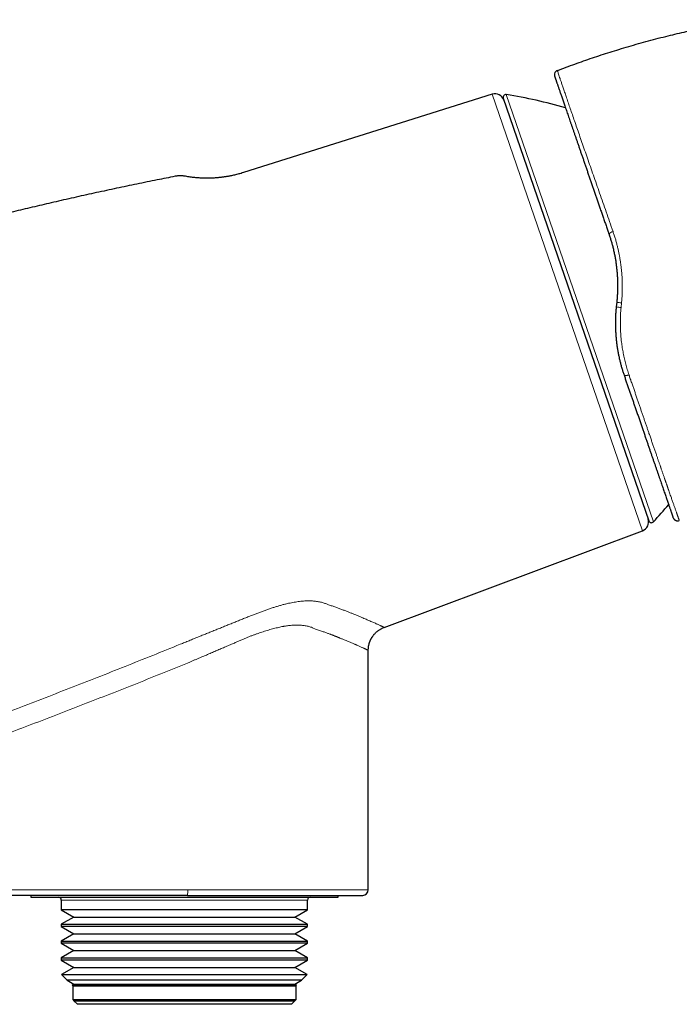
# Model space of a CAD drawing. Header units: millimetres. Extents: x 8 to 864, y 12 to 475.
# Tile 53 of 54: x 675 to 746, y 369 to 475. Entities that reach past the tile are written whole.
import ezdxf

# ---------------------------------------------------------------- set-up
doc = ezdxf.new("R2010")
doc.units = ezdxf.units.MM

msp = doc.modelspace()

# ---------------------------------------------------------------- linework, layer by layer
at = {"color": 7, "linetype": 'Continuous', "lineweight": 30}
for p, q in [((732.79, 469.28), (732.78, 469.29)), ((725.78, 466.75), (699.06, 458.33)), ((726.96, 466.32), (742.59, 420.92)), ((739.16, 444.41), (739.11, 443.9)), ((745.23, 421.24), (745.22, 421.26)), ((745.22, 421.24), (745.23, 421.24)), ((714.18, 409.47), (741.93, 419.85)), ((714.18, 409.47), (714.18, 409.47)), ((712.47, 381.28), (712.47, 407.01)), ((712.47, 407.01), (712.47, 407.01)), ((693.05, 380.68), (672.12, 380.68)), ((676.22, 380.68), (676.22, 380.48)), ((676.22, 380.48), (682.27, 380.48)), ((679.49, 380.18), (679.49, 379.13)), ((682.27, 380.48), (709.22, 380.48)), ((705.94, 379.13), (705.94, 380.18)), ((709.22, 380.48), (709.22, 380.68)), ((679.49, 379.13), (680.85, 378.35)), ((684.34, 379.13), (679.49, 379.13)), ((705.94, 379.13), (684.34, 379.13)), ((704.58, 378.35), (705.94, 379.13)), ((680.85, 378.35), (679.49, 377.57)), ((680.85, 378.35), (685.2, 378.35)), ((685.2, 378.35), (704.58, 378.35)), ((705.94, 377.57), (704.58, 378.35)), ((679.49, 377.57), (679.49, 377.33)), ((679.49, 377.57), (705.94, 377.57)), ((679.49, 377.33), (680.85, 376.55)), ((684.34, 377.33), (679.49, 377.33)), ((705.94, 377.33), (684.34, 377.33)), ((704.58, 376.55), (705.94, 377.33)), ((705.94, 377.33), (705.94, 377.57)), ((680.85, 376.55), (679.49, 375.77)), ((679.49, 375.77), (679.49, 375.53)), ((679.49, 375.77), (705.94, 375.77)), ((679.49, 375.53), (680.85, 374.75)), ((684.34, 375.53), (679.49, 375.53)), ((680.85, 376.55), (685.2, 376.55)), ((705.94, 375.53), (684.34, 375.53)), ((685.2, 376.55), (704.58, 376.55)), ((705.94, 375.77), (704.58, 376.55)), ((704.58, 374.75), (705.94, 375.53)), ((705.94, 375.53), (705.94, 375.77)), ((680.85, 374.75), (679.49, 373.97)), ((680.85, 374.75), (685.2, 374.75)), ((685.2, 374.75), (704.58, 374.75)), ((705.94, 373.97), (704.58, 374.75)), ((679.49, 373.97), (679.49, 373.73)), ((679.49, 373.97), (705.94, 373.97)), ((679.49, 373.73), (680.85, 372.95)), ((684.34, 373.73), (679.49, 373.73)), ((705.94, 373.73), (684.34, 373.73)), ((704.58, 372.95), (705.94, 373.73)), ((705.94, 373.73), (705.94, 373.97)), ((680.85, 372.95), (679.52, 372.18)), ((680.85, 372.95), (685.2, 372.95)), ((685.2, 372.95), (704.58, 372.95)), ((705.92, 372.18), (704.58, 372.95)), ((679.52, 372.18), (680.14, 371.56)), ((679.52, 372.18), (705.92, 372.18)), ((680.14, 371.56), (680.85, 371.15)), ((684.75, 371.56), (680.14, 371.56)), ((705.29, 371.56), (684.75, 371.56)), ((704.58, 371.15), (705.29, 371.56)), ((705.29, 371.56), (705.92, 372.18)), ((680.85, 371.15), (680.66, 371.04)), ((680.66, 371.04), (680.72, 370.98)), ((680.66, 371.04), (704.77, 371.04)), ((680.72, 370.98), (680.72, 369.48)), ((680.72, 370.98), (685.12, 370.98)), ((680.85, 371.15), (685.2, 371.15)), ((685.12, 370.98), (704.72, 370.98)), ((685.2, 371.15), (704.58, 371.15)), ((704.77, 371.04), (704.58, 371.15)), ((704.72, 370.98), (704.77, 371.04)), ((704.72, 369.48), (704.72, 370.98)), ((680.72, 369.48), (680.85, 369.35)), ((680.72, 369.48), (704.72, 369.48)), ((680.85, 369.35), (680.85, 369.35)), ((680.85, 369.35), (680.85, 369.35)), ((680.85, 369.35), (681.22, 368.98)), ((685.2, 369.35), (680.85, 369.35)), ((680.85, 369.35), (685.2, 369.35)), ((680.85, 369.35), (704.58, 369.35)), ((704.58, 369.35), (685.2, 369.35)), ((685.2, 369.35), (704.58, 369.35)), ((704.22, 368.98), (704.58, 369.35)), ((704.58, 369.35), (704.72, 369.48)), ((704.58, 369.35), (704.58, 369.35)), ((704.58, 369.35), (704.58, 369.35)), ((704.22, 368.98), (681.22, 368.98))]:
    msp.add_line(p, q, dxfattribs=at)
at = {"color": 8, "linetype": 'Continuous', "lineweight": 0}
for p, q in [((732.79, 469.28), (732.78, 469.29)), ((741.93, 419.85), (725.78, 466.75)), ((727.29, 466.71), (735.19, 443.76)), ((739.62, 443.83), (739.67, 444.34)), ((735.19, 443.76), (743.1, 420.82)), ((706.8, 409.29), (706.46, 409.44)), ((672.13, 381.28), (693.06, 381.28)), ((693.06, 381.28), (712.47, 381.28)), ((705.94, 380.18), (679.49, 380.18))]:
    msp.add_line(p, q, dxfattribs=at)
at = {"color": 8, "linetype": 'Continuous', "lineweight": 0, "flags": 128}
msp.add_lwpolyline([(739.94, 436.59), (739.94, 436.58), (739.95, 436.57), (739.97, 436.56), (739.98, 436.55), (740, 436.54), (740.02, 436.53), (740.05, 436.53), (740.08, 436.52), (740.1, 436.52), (740.14, 436.52), (740.17, 436.53), (740.2, 436.53), (740.24, 436.53), (740.28, 436.54), (740.32, 436.55), (740.36, 436.56), (740.4, 436.57), (740.44, 436.58), (740.48, 436.59)], dxfattribs=at)
at = {"color": 7, "linetype": 'Continuous', "lineweight": 30}
for centre, radius, start, end in [((732.96, 468.83), 0.5, 135.2492, 199), ((732.96, 468.83), 0.5, 110.9771, 126.853), ((726.08, 465.8), 1, 19, 107.5), ((727.25, 466.41), 0.3, 81.0988, 199), ((719.56, 417.31), 50, 73.6218, 81.0988), ((706.59, 454.98), 50, 316.9012, 319.7289), ((741.58, 420.79), 1, 290.5, 19), ((742.88, 421.02), 0.3, 199, 316.9012), ((745.69, 421.42), 0.5, 274.4092, 292.1337), ((711.87, 381.28), 0.6, 270, 0), ((679.19, 380.18), 0.3, 0, 90), ((706.24, 380.18), 0.3, 90, 180)]:
    msp.add_arc(centre, radius, start, end, dxfattribs=at)
at = {"color": 8, "linetype": 'Continuous', "lineweight": 0}
for centre, radius, start, end in [((738.85, 451.4), 0.614, 98.701, 148.3475), ((740.31, 451.7), 7.39, 261.0079, 265.0291), ((739.9, 447.71), 3.89, 258.2661, 265.9829), ((684.31, 381.13), 8.76, 357.0362, 0.9641)]:
    msp.add_arc(centre, radius, start, end, dxfattribs=at)
at = {"color": 7, "linetype": 'Continuous', "lineweight": 30}
for points, knots in [([(732.78, 469.29), (733.1, 469.41), (733.72, 469.65), (734.66, 469.99), (735.6, 470.33), (736.54, 470.65), (737.49, 470.97), (738.44, 471.27), (739.42, 471.58), (740.44, 471.88), (741.5, 472.19), (742.56, 472.48), (743.62, 472.76), (744.65, 473.02), (745.65, 473.26), (746.63, 473.48), (747.6, 473.7), (748.58, 473.9), (749.56, 474.1), (750.54, 474.28), (751.56, 474.46), (752.5, 474.62), (753.11, 474.72), (753.37, 474.76)], [0, 0, 0, 0, 0.046789, 0.093578, 0.140367, 0.187156, 0.233945, 0.280734, 0.327523, 0.378991, 0.430459, 0.481927, 0.533395, 0.584863, 0.631651, 0.67844, 0.725229, 0.772018, 0.818807, 0.865596, 0.912385, 0.963853, 1, 1, 1, 1]), ([(732.47, 468.8), (732.47, 468.8), (732.47, 468.79), (732.47, 468.79), (732.47, 468.78), (732.47, 468.77), (732.47, 468.76), (732.47, 468.75), (732.47, 468.74), (732.47, 468.73), (732.47, 468.72), (732.48, 468.71), (732.48, 468.7), (732.48, 468.69), (732.48, 468.69), (732.48, 468.69)], [0, 0, 0, 0, 0.008585, 0.0181, 0.040151, 0.067804, 0.102036, 0.158752, 0.228694, 0.312188, 0.430523, 0.568826, 0.727209, 0.905741, 1, 1, 1, 1]), ([(732.49, 468.66), (732.49, 468.66), (732.49, 468.66), (732.5, 468.65), (732.5, 468.62), (732.52, 468.59), (732.53, 468.55), (732.55, 468.5), (732.57, 468.44), (732.59, 468.37), (732.62, 468.3), (732.65, 468.21), (732.68, 468.11), (732.72, 468.01), (732.76, 467.89), (732.8, 467.77), (732.84, 467.64), (732.89, 467.5), (732.94, 467.35), (733, 467.19), (733.06, 467.02), (733.12, 466.84), (733.18, 466.66), (733.25, 466.46), (733.32, 466.26), (733.39, 466.05), (733.46, 465.84), (733.54, 465.61), (733.63, 465.37), (733.71, 465.12), (733.8, 464.86), (733.89, 464.6), (733.99, 464.32), (734.08, 464.04), (734.18, 463.75), (734.28, 463.45), (734.39, 463.15), (734.5, 462.84), (734.61, 462.52), (734.72, 462.19), (734.83, 461.86), (734.95, 461.53), (735.07, 461.18), (735.19, 460.83), (735.31, 460.47), (735.44, 460.1), (735.57, 459.73), (735.7, 459.35), (735.83, 458.96), (735.97, 458.57), (736.1, 458.17), (736.24, 457.77), (736.38, 457.37), (736.52, 456.95), (736.66, 456.54), (736.81, 456.13), (736.95, 455.71), (737.1, 455.29), (737.24, 454.86), (737.39, 454.42), (737.55, 453.98), (737.7, 453.53), (737.86, 453.08), (738.01, 452.63), (738.17, 452.18), (738.27, 451.87), (738.33, 451.72)], [0, 0, 0, 0, 0.015812, 0.031593, 0.047348, 0.063083, 0.078804, 0.094237, 0.109669, 0.125104, 0.140557, 0.156287, 0.171982, 0.187649, 0.203294, 0.218924, 0.234546, 0.250164, 0.26587, 0.281531, 0.297154, 0.312747, 0.328314, 0.343587, 0.358848, 0.374105, 0.389575, 0.405324, 0.421037, 0.436723, 0.452387, 0.468038, 0.483682, 0.499326, 0.514966, 0.530605, 0.546251, 0.56191, 0.577591, 0.593018, 0.60848, 0.623983, 0.639327, 0.654977, 0.670632, 0.686296, 0.701979, 0.717685, 0.733423, 0.749198, 0.764881, 0.780554, 0.796222, 0.811893, 0.827573, 0.842987, 0.858423, 0.873885, 0.889398, 0.905208, 0.921004, 0.936792, 0.95258, 0.968372, 0.984177, 1, 1, 1, 1]), ([(732.79, 469.29), (732.76, 469.28), (732.72, 469.27), (732.66, 469.23), (732.62, 469.19), (732.61, 469.18)], [0, 0, 0, 0, 0.331083, 0.664572, 1, 1, 1, 1]), ([(699.06, 458.33), (698.98, 458.3), (698.81, 458.25), (698.56, 458.18), (698.33, 458.12), (698.11, 458.07), (697.89, 458.02), (697.69, 457.98), (697.5, 457.94), (697.33, 457.91), (697.16, 457.88), (697, 457.86), (696.86, 457.84), (696.73, 457.82), (696.62, 457.81), (696.52, 457.8), (696.44, 457.79), (696.36, 457.78), (696.26, 457.77), (696.14, 457.76), (696, 457.75), (695.85, 457.74), (695.69, 457.74), (695.52, 457.73), (695.34, 457.73), (695.14, 457.73), (694.93, 457.73), (694.72, 457.73), (694.51, 457.74), (694.3, 457.75), (694.07, 457.77), (693.84, 457.79), (693.6, 457.82), (693.35, 457.85), (693.09, 457.89), (692.92, 457.92), (692.83, 457.93)], [0, 0, 0, 0, 0.042219, 0.082602, 0.12113, 0.157786, 0.192554, 0.224853, 0.255308, 0.283913, 0.310659, 0.335542, 0.358555, 0.379696, 0.398961, 0.41278, 0.425445, 0.438262, 0.452247, 0.472108, 0.49393, 0.517713, 0.543455, 0.571153, 0.600258, 0.631241, 0.664098, 0.69882, 0.731391, 0.765435, 0.800942, 0.837902, 0.876302, 0.916129, 0.957368, 1, 1, 1, 1]), ([(691.72, 457.93), (691.08, 457.8), (689.71, 457.53), (687.61, 457.1), (685.44, 456.64), (683.27, 456.18), (681.1, 455.7), (678.97, 455.21), (676.89, 454.73), (674.85, 454.24), (672.82, 453.75), (670.79, 453.24), (668.76, 452.72), (666.73, 452.19), (664.71, 451.65), (662.68, 451.1), (660.67, 450.54), (658.66, 449.97), (656.67, 449.4), (654.7, 448.82), (652.81, 448.25), (651.57, 447.87), (651, 447.7)], [0, 0, 0, 0, 0.04689, 0.09978, 0.152667, 0.205551, 0.258434, 0.311316, 0.361175, 0.411035, 0.460895, 0.510757, 0.56062, 0.610486, 0.660354, 0.710226, 0.760102, 0.809983, 0.858978, 0.907978, 0.956984, 1, 1, 1, 1]), ([(692.83, 457.93), (692.8, 457.94), (692.71, 457.96), (692.57, 457.97), (692.41, 457.98), (692.24, 457.98), (692.07, 457.98), (691.9, 457.96), (691.78, 457.94), (691.72, 457.93)], [0, 0, 0, 0, 0.093577, 0.232502, 0.376874, 0.526286, 0.680285, 0.83837, 1, 1, 1, 1]), ([(738.33, 451.72), (738.37, 451.6), (738.45, 451.35), (738.56, 450.97), (738.67, 450.59), (738.76, 450.26), (738.8, 450.05), (738.82, 449.97)], [0, 0, 0, 0, 0.2163412, 0.4334089, 0.6512678, 0.869982, 1, 1, 1, 1]), ([(738.82, 449.97), (738.84, 449.9), (738.89, 449.68), (738.96, 449.34), (739.03, 448.94), (739.09, 448.54), (739.14, 448.13), (739.18, 447.72), (739.21, 447.3), (739.24, 446.88), (739.25, 446.57), (739.25, 446.4), (739.25, 446.36)], [0, 0, 0, 0, 0.0677673, 0.1800845, 0.2922593, 0.404317, 0.5162813, 0.6302091, 0.7440872, 0.8579384, 0.9717852, 1, 1, 1, 1]), ([(739.25, 446.36), (739.25, 446.28), (739.25, 446.06), (739.25, 445.69), (739.23, 445.27), (739.2, 444.84), (739.17, 444.55), (739.16, 444.41)], [0, 0, 0, 0, 0.124744, 0.341378, 0.559434, 0.778959, 1, 1, 1, 1]), ([(739.11, 443.9), (739.09, 443.76), (739.06, 443.47), (739.03, 443.03), (739.02, 442.6), (739.01, 442.27), (739.01, 442.08), (739.01, 442.04)], [0, 0, 0, 0, 0.23525, 0.469121, 0.701678, 0.932981, 1, 1, 1, 1]), ([(739.01, 442.04), (739.02, 441.97), (739.02, 441.76), (739.03, 441.42), (739.05, 441.01), (739.08, 440.61), (739.12, 440.21), (739.17, 439.81), (739.23, 439.4), (739.3, 439), (739.36, 438.68), (739.41, 438.5), (739.42, 438.45)], [0, 0, 0, 0, 0.058269, 0.169276, 0.280255, 0.391226, 0.502212, 0.615252, 0.728352, 0.841538, 0.95484, 1, 1, 1, 1]), ([(739.41, 438.45), (739.44, 438.33), (739.5, 438.07), (739.6, 437.7), (739.7, 437.32), (739.82, 436.95), (739.9, 436.71), (739.94, 436.59)], [0, 0, 0, 0, 0.194322, 0.396261, 0.597811, 0.799036, 1, 1, 1, 1]), ([(739.94, 436.59), (739.99, 436.45), (740.08, 436.17), (740.22, 435.76), (740.36, 435.35), (740.5, 434.95), (740.64, 434.55), (740.78, 434.15), (740.91, 433.77), (741.04, 433.38), (741.18, 432.98), (741.33, 432.56), (741.48, 432.12), (741.63, 431.69), (741.77, 431.26), (741.92, 430.84), (742.06, 430.44), (742.19, 430.04), (742.32, 429.66), (742.45, 429.29), (742.58, 428.92), (742.7, 428.56), (742.82, 428.21), (742.94, 427.86), (743.06, 427.52), (743.18, 427.17), (743.3, 426.84), (743.41, 426.51), (743.52, 426.18), (743.63, 425.87), (743.73, 425.57), (743.83, 425.29), (743.93, 425.01), (744.02, 424.75), (744.1, 424.49), (744.19, 424.24), (744.27, 424.01), (744.35, 423.78), (744.43, 423.55), (744.5, 423.33), (744.58, 423.12), (744.64, 422.92), (744.71, 422.74), (744.77, 422.56), (744.83, 422.4), (744.87, 422.25), (744.92, 422.13), (744.96, 422.01), (745, 421.9), (745.03, 421.8), (745.06, 421.71), (745.09, 421.62), (745.12, 421.55), (745.14, 421.48), (745.16, 421.42), (745.18, 421.37), (745.19, 421.33), (745.2, 421.3), (745.21, 421.28), (745.22, 421.26), (745.22, 421.26), (745.22, 421.26)], [0, 0, 0, 0, 0.015725, 0.031444, 0.047161, 0.062883, 0.078615, 0.094082, 0.109571, 0.125087, 0.140443, 0.15871, 0.176975, 0.195247, 0.213534, 0.231847, 0.250193, 0.267622, 0.285036, 0.302444, 0.319853, 0.337271, 0.354704, 0.372161, 0.389639, 0.407927, 0.426199, 0.444464, 0.462729, 0.481004, 0.499298, 0.516806, 0.534294, 0.55177, 0.569241, 0.586716, 0.604202, 0.621706, 0.639277, 0.657655, 0.675998, 0.694315, 0.712616, 0.730908, 0.749202, 0.765012, 0.780777, 0.796505, 0.812201, 0.827871, 0.843242, 0.8586, 0.87395, 0.889545, 0.905418, 0.921249, 0.937044, 0.95281, 0.968553, 0.984281, 1, 1, 1, 1]), ([(745.23, 421.24), (745.23, 421.23), (745.23, 421.23), (745.23, 421.23), (745.23, 421.22), (745.24, 421.21), (745.24, 421.21), (745.24, 421.2), (745.25, 421.19), (745.25, 421.19), (745.25, 421.18), (745.26, 421.17), (745.26, 421.17), (745.26, 421.17), (745.27, 421.16), (745.27, 421.15), (745.28, 421.13), (745.3, 421.11), (745.33, 421.08), (745.36, 421.05), (745.39, 421.03), (745.43, 421), (745.47, 420.98), (745.51, 420.96), (745.54, 420.95), (745.57, 420.94), (745.59, 420.93), (745.61, 420.93), (745.63, 420.93), (745.65, 420.93), (745.67, 420.92), (745.69, 420.92), (745.7, 420.92), (745.71, 420.92), (745.72, 420.92), (745.73, 420.92), (745.73, 420.92)], [0, 0, 0, 0, 0.060165, 0.114425, 0.162785, 0.205255, 0.241854, 0.272611, 0.297584, 0.316883, 0.330766, 0.335888, 0.340036, 0.341865, 0.348346, 0.356213, 0.367272, 0.391395, 0.418536, 0.447121, 0.477109, 0.508431, 0.546092, 0.577688, 0.60307, 0.622233, 0.637378, 0.652804, 0.670005, 0.690059, 0.722376, 0.761929, 0.809229, 0.864566, 0.928119, 1, 1, 1, 1]), ([(745.73, 420.92), (745.73, 420.92), (745.73, 420.92), (745.74, 420.92), (745.74, 420.92)], [0, 0, 0, 0, 0.112831, 1, 1, 1, 1]), ([(712.47, 407.01), (712.47, 407.05), (712.47, 407.14), (712.48, 407.28), (712.5, 407.41), (712.52, 407.54), (712.55, 407.66), (712.58, 407.77), (712.61, 407.87), (712.64, 407.96), (712.67, 408.03), (712.7, 408.1), (712.73, 408.16), (712.76, 408.22), (712.79, 408.27), (712.82, 408.32), (712.85, 408.38), (712.89, 408.44), (712.93, 408.51), (712.99, 408.58), (713.05, 408.66), (713.12, 408.74), (713.2, 408.83), (713.28, 408.91), (713.37, 409), (713.46, 409.07), (713.56, 409.15), (713.67, 409.22), (713.79, 409.29), (713.91, 409.36), (714.04, 409.42), (714.13, 409.46), (714.18, 409.47)], [0, 0, 0, 0, 0.040418, 0.084777, 0.127269, 0.167755, 0.206112, 0.242236, 0.276039, 0.303654, 0.329395, 0.35323, 0.37513, 0.395077, 0.413054, 0.42978, 0.448217, 0.471766, 0.497954, 0.526771, 0.558195, 0.592197, 0.628733, 0.667742, 0.703847, 0.741726, 0.781303, 0.822492, 0.865193, 0.909291, 0.954663, 1, 1, 1, 1]), ([(693.05, 380.68), (693.2, 380.68), (693.49, 380.68), (693.92, 380.68), (694.35, 380.68), (694.79, 380.68), (695.17, 380.68), (695.5, 380.68), (695.78, 380.68), (696.06, 380.68), (696.35, 380.68), (696.64, 380.68), (696.98, 380.68), (697.38, 380.68), (697.82, 380.68), (698.27, 380.68), (698.71, 380.68), (699.14, 380.68), (699.58, 380.68), (699.95, 380.68), (700.25, 380.68), (700.5, 380.68), (700.74, 380.68), (700.99, 380.68), (701.23, 380.68), (701.47, 380.68), (701.7, 380.68), (701.98, 380.68), (702.3, 380.68), (702.67, 380.68), (703.02, 380.68), (703.36, 380.68), (703.68, 380.68), (703.97, 380.68), (704.27, 380.68), (704.55, 380.68), (704.84, 380.68), (705.13, 380.68), (705.44, 380.68), (705.76, 380.68), (706.07, 380.68), (706.38, 380.68), (706.68, 380.68), (706.97, 380.68), (707.26, 380.68), (707.54, 380.68), (707.81, 380.68), (708.08, 380.68), (708.33, 380.68), (708.57, 380.68), (708.8, 380.68), (709, 380.68), (709.19, 380.68), (709.37, 380.68), (709.54, 380.68), (709.71, 380.68), (709.88, 380.68), (710.05, 380.68), (710.23, 380.68), (710.39, 380.68), (710.52, 380.68), (710.63, 380.68), (710.7, 380.68), (710.77, 380.68), (710.84, 380.68), (710.91, 380.68), (710.99, 380.68), (711.08, 380.68), (711.17, 380.68), (711.25, 380.68), (711.33, 380.68), (711.4, 380.68), (711.46, 380.68), (711.52, 380.68), (711.58, 380.68), (711.63, 380.68), (711.69, 380.68), (711.74, 380.68), (711.79, 380.68), (711.82, 380.68), (711.85, 380.68), (711.86, 380.68), (711.86, 380.68), (711.87, 380.68)], [0, 0, 0, 0, 0.014665, 0.029306, 0.043932, 0.058549, 0.073166, 0.082741, 0.09232, 0.101907, 0.111503, 0.121372, 0.131538, 0.147075, 0.162593, 0.178101, 0.193607, 0.209121, 0.224652, 0.240209, 0.249234, 0.258249, 0.267254, 0.276251, 0.285242, 0.29423, 0.303215, 0.312199, 0.32632, 0.340451, 0.354598, 0.368769, 0.381052, 0.393314, 0.405561, 0.417797, 0.430027, 0.442254, 0.456668, 0.471092, 0.485533, 0.5, 0.514736, 0.529446, 0.544135, 0.558812, 0.573484, 0.587898, 0.602322, 0.616764, 0.63123, 0.643262, 0.655274, 0.667272, 0.67926, 0.691241, 0.70322, 0.717341, 0.731472, 0.745619, 0.75979, 0.767042, 0.774287, 0.781525, 0.788758, 0.795987, 0.803212, 0.814561, 0.825907, 0.837254, 0.847389, 0.85753, 0.867679, 0.877839, 0.887751, 0.897352, 0.912027, 0.926686, 0.941337, 0.955985, 0.97064, 0.985309, 1, 1, 1, 1])]:
    msp.add_open_spline(points, degree=3, knots=knots, dxfattribs=at)
at = {"color": 8, "linetype": 'Continuous', "lineweight": 0}
for points, knots in [([(738.76, 452), (738.63, 452.36), (738.39, 453.06), (738.03, 454.1), (737.67, 455.12), (737.32, 456.12), (736.98, 457.1), (736.65, 458.05), (736.33, 458.98), (736.01, 459.88), (735.71, 460.75), (735.42, 461.58), (735.14, 462.39), (734.88, 463.15), (734.62, 463.88), (734.39, 464.57), (734.16, 465.21), (733.96, 465.81), (733.77, 466.37), (733.6, 466.87), (733.44, 467.33), (733.3, 467.75), (733.18, 468.11), (733.07, 468.43), (732.98, 468.7), (732.91, 468.92), (732.85, 469.09), (732.81, 469.21), (732.79, 469.27), (732.79, 469.28), (732.79, 469.28)], [0, 0, 0, 0, 0.036401, 0.072778, 0.109135, 0.145473, 0.181795, 0.218102, 0.254397, 0.290683, 0.326965, 0.363249, 0.399543, 0.435859, 0.472211, 0.508618, 0.544971, 0.58119, 0.617334, 0.653462, 0.689633, 0.725903, 0.762326, 0.798726, 0.834942, 0.871051, 0.907128, 0.943248, 0.979483, 1, 1, 1, 1]), ([(739.67, 444.34), (739.69, 444.49), (739.71, 444.78), (739.74, 445.22), (739.75, 445.66), (739.76, 446.09), (739.75, 446.53), (739.74, 446.96), (739.71, 447.39), (739.67, 447.82), (739.63, 448.22), (739.58, 448.6), (739.52, 448.96), (739.46, 449.32), (739.39, 449.67), (739.32, 450.03), (739.23, 450.4), (739.13, 450.79), (739.02, 451.2), (738.89, 451.6), (738.8, 451.87), (738.76, 452)], [0, 0, 0, 0, 0.055888, 0.111727, 0.167529, 0.223304, 0.279064, 0.333823, 0.388588, 0.443371, 0.498182, 0.544721, 0.591296, 0.637916, 0.684589, 0.731323, 0.778127, 0.83339, 0.888779, 0.944309, 1, 1, 1, 1]), ([(740.48, 436.59), (740.41, 436.78), (740.29, 437.16), (740.13, 437.74), (739.98, 438.32), (739.86, 438.92), (739.75, 439.52), (739.66, 440.16), (739.59, 440.86), (739.55, 441.6), (739.54, 442.34), (739.56, 443.09), (739.6, 443.58), (739.62, 443.83)], [0, 0, 0, 0, 0.0843629, 0.1683747, 0.2520883, 0.3355542, 0.4188209, 0.5019355, 0.6015336, 0.701058, 0.8005888, 0.9002076, 1, 1, 1, 1]), ([(745.88, 420.96), (745.88, 420.96), (745.88, 420.96), (745.87, 420.98), (745.86, 421), (745.85, 421.03), (745.84, 421.08), (745.82, 421.13), (745.8, 421.19), (745.77, 421.25), (745.75, 421.33), (745.72, 421.42), (745.68, 421.51), (745.64, 421.62), (745.6, 421.73), (745.56, 421.85), (745.52, 421.98), (745.47, 422.11), (745.42, 422.26), (745.36, 422.41), (745.31, 422.57), (745.25, 422.74), (745.19, 422.91), (745.12, 423.1), (745.06, 423.29), (744.99, 423.48), (744.91, 423.69), (744.83, 423.92), (744.78, 424.09), (744.74, 424.18), (744.74, 424.19), (744.74, 424.2), (744.73, 424.21), (744.73, 424.22), (744.73, 424.23), (744.73, 424.23), (744.72, 424.24), (744.72, 424.25), (744.71, 424.27), (744.71, 424.28), (744.7, 424.3), (744.69, 424.33), (744.68, 424.37), (744.66, 424.41), (744.65, 424.46), (744.63, 424.51), (744.61, 424.57), (744.59, 424.63), (744.56, 424.7), (744.54, 424.78), (744.51, 424.86), (744.48, 424.95), (744.44, 425.04), (744.41, 425.15), (744.37, 425.26), (744.33, 425.38), (744.28, 425.5), (744.24, 425.63), (744.19, 425.77), (744.14, 425.9), (744.1, 426.04), (744.05, 426.19), (744, 426.33), (743.96, 426.44), (743.94, 426.5), (743.93, 426.52), (743.93, 426.54), (743.92, 426.55), (743.92, 426.57), (743.91, 426.58), (743.9, 426.6), (743.89, 426.65), (743.84, 426.79), (743.76, 427.03), (743.65, 427.33), (743.55, 427.63), (743.44, 427.96), (743.31, 428.32), (743.18, 428.7), (743.05, 429.09), (742.91, 429.49), (742.77, 429.9), (742.63, 430.29), (742.5, 430.67), (742.38, 431.04), (742.25, 431.41), (742.12, 431.78), (741.99, 432.16), (741.86, 432.54), (741.73, 432.92), (741.6, 433.31), (741.47, 433.7), (741.33, 434.1), (741.19, 434.51), (741.05, 434.92), (740.91, 435.33), (740.76, 435.75), (740.62, 436.17), (740.52, 436.45), (740.48, 436.59)], [0, 0, 0, 0, 0.0157773, 0.0315602, 0.0473472, 0.0631367, 0.0789266, 0.0944328, 0.1099351, 0.125431, 0.1409179, 0.1567089, 0.1724847, 0.1882421, 0.203978, 0.2196889, 0.2353714, 0.251022, 0.2666274, 0.282245, 0.2978934, 0.3135586, 0.3292317, 0.3446313, 0.360036, 0.3754443, 0.3908551, 0.4081163, 0.425377, 0.4260575, 0.4267379, 0.4274184, 0.4280988, 0.4287793, 0.4294559, 0.4295624, 0.4302463, 0.430997, 0.4318799, 0.4331034, 0.4345142, 0.4361124, 0.4385936, 0.4414232, 0.4446011, 0.4481272, 0.4520014, 0.4561454, 0.460625, 0.4654402, 0.4705908, 0.4762511, 0.4822674, 0.4886397, 0.4953675, 0.5024506, 0.5098893, 0.517684, 0.5258344, 0.5333012, 0.5410434, 0.549061, 0.5573542, 0.5657974, 0.5666411, 0.5674874, 0.5683362, 0.5691876, 0.5700416, 0.5708982, 0.5717574, 0.5723711, 0.5790359, 0.5944033, 0.6097694, 0.6251345, 0.6404988, 0.6587887, 0.677078, 0.6953669, 0.7136557, 0.7319448, 0.7502344, 0.7658778, 0.7815221, 0.7971675, 0.8128145, 0.8284633, 0.8438349, 0.8592091, 0.8745865, 0.8899674, 0.9056666, 0.9213709, 0.9370812, 0.9527982, 0.968523, 0.9842565, 1, 1, 1, 1]), ([(699.64, 410.64), (699.77, 410.69), (700.03, 410.79), (700.41, 410.94), (700.8, 411.09), (701.19, 411.23), (701.57, 411.37), (701.95, 411.5), (702.33, 411.62), (702.69, 411.73), (703.05, 411.84), (703.41, 411.94), (703.75, 412.02), (704.06, 412.09), (704.36, 412.15), (704.65, 412.2), (704.94, 412.24), (705.23, 412.28), (705.51, 412.3), (705.78, 412.32), (706.02, 412.32), (706.24, 412.32), (706.47, 412.31), (706.68, 412.29), (706.9, 412.26), (707.11, 412.23), (707.33, 412.19), (707.53, 412.14), (707.67, 412.1), (707.74, 412.07)], [0, 0, 0, 0, 0.043391, 0.087091, 0.131082, 0.175347, 0.219874, 0.264655, 0.307104, 0.349774, 0.392668, 0.435792, 0.479158, 0.514608, 0.550341, 0.586342, 0.622599, 0.659104, 0.695853, 0.732849, 0.76203, 0.791372, 0.820883, 0.850571, 0.880451, 0.909997, 0.939758, 0.969752, 1, 1, 1, 1]), ([(707.74, 412.07), (707.79, 412.06), (707.89, 412.02), (708.05, 411.97), (708.15, 411.92), (708.2, 411.9)], [0, 0, 0, 0, 0.329433, 0.662761, 1, 1, 1, 1]), ([(708.2, 411.9), (708.33, 411.86), (708.6, 411.77), (708.97, 411.63), (709.34, 411.5), (709.7, 411.37), (710.04, 411.24), (710.38, 411.11), (710.7, 410.98), (711, 410.86), (711.27, 410.75), (711.53, 410.64), (711.77, 410.54), (712.01, 410.44), (712.23, 410.35), (712.44, 410.25), (712.65, 410.16), (712.85, 410.07), (713.05, 409.99), (713.23, 409.91), (713.39, 409.83), (713.54, 409.77), (713.68, 409.71), (713.79, 409.65), (713.9, 409.61), (713.98, 409.57), (714.05, 409.53), (714.11, 409.51), (714.15, 409.49), (714.17, 409.48), (714.17, 409.48), (714.18, 409.47)], [0, 0, 0, 0, 0.035666, 0.071254, 0.106782, 0.142266, 0.177722, 0.213164, 0.248649, 0.284226, 0.316266, 0.348406, 0.38058, 0.412648, 0.444618, 0.476501, 0.508309, 0.543974, 0.579491, 0.614875, 0.650145, 0.685318, 0.72041, 0.755439, 0.790424, 0.825381, 0.860329, 0.895285, 0.930267, 0.965293, 1, 1, 1, 1]), ([(692.28, 407.66), (692.44, 407.72), (692.75, 407.85), (693.23, 408.04), (693.7, 408.24), (694.17, 408.43), (694.64, 408.62), (695.1, 408.8), (695.55, 408.99), (696.01, 409.17), (696.47, 409.36), (696.92, 409.54), (697.38, 409.73), (697.84, 409.91), (698.29, 410.09), (698.74, 410.28), (699.19, 410.46), (699.49, 410.58), (699.64, 410.64)], [0, 0, 0, 0, 0.063626, 0.127011, 0.19018, 0.253161, 0.315977, 0.377536, 0.438987, 0.500354, 0.56166, 0.624182, 0.686693, 0.74922, 0.811789, 0.874424, 0.937153, 1, 1, 1, 1]), ([(706.46, 409.44), (706.4, 409.47), (706.28, 409.51), (706.09, 409.57), (705.9, 409.61), (705.7, 409.65), (705.49, 409.68), (705.28, 409.7), (705.06, 409.72), (704.83, 409.72), (704.6, 409.72), (704.37, 409.71), (704.13, 409.69), (703.9, 409.66), (703.69, 409.63), (703.54, 409.61), (703.45, 409.6), (703.42, 409.59), (703.4, 409.59), (703.37, 409.58), (703.34, 409.58), (703.24, 409.56), (703.07, 409.53), (702.83, 409.47), (702.57, 409.41), (702.31, 409.34), (702.03, 409.27), (701.75, 409.19), (701.47, 409.1), (701.19, 409.01), (700.91, 408.92), (700.62, 408.82), (700.33, 408.71), (700.02, 408.6), (699.82, 408.53), (699.71, 408.49)], [0, 0, 0, 0, 0.031593, 0.063583, 0.096013, 0.128921, 0.162346, 0.196325, 0.230891, 0.265369, 0.300471, 0.336227, 0.372663, 0.405308, 0.438515, 0.468214, 0.472137, 0.476068, 0.480006, 0.483953, 0.487907, 0.491869, 0.526689, 0.562485, 0.599271, 0.637058, 0.675858, 0.715679, 0.756531, 0.794892, 0.834133, 0.874259, 0.915275, 0.957187, 1, 1, 1, 1]), ([(699.71, 408.49), (699.6, 408.44), (699.38, 408.35), (699.05, 408.2), (698.7, 408.06), (698.35, 407.91), (698.04, 407.77), (697.76, 407.65), (697.52, 407.55), (697.27, 407.45), (697.03, 407.34), (696.78, 407.24), (696.55, 407.14), (696.32, 407.04), (696.09, 406.94), (695.85, 406.84), (695.6, 406.73), (695.34, 406.62), (695.07, 406.5), (694.8, 406.39), (694.52, 406.27), (694.25, 406.15), (693.96, 406.03), (693.67, 405.91), (693.37, 405.78), (693.16, 405.69), (693.06, 405.64)], [0, 0, 0, 0, 0.051209, 0.103258, 0.156146, 0.209873, 0.264441, 0.300625, 0.337169, 0.374074, 0.411339, 0.447662, 0.484031, 0.516805, 0.551059, 0.586791, 0.624002, 0.662692, 0.70286, 0.744507, 0.783983, 0.824701, 0.866662, 0.909865, 0.954311, 1, 1, 1, 1]), ([(706.8, 409.29), (706.87, 409.27), (707.02, 409.22), (707.23, 409.15), (707.44, 409.08), (707.62, 409.01), (707.8, 408.95), (707.96, 408.89), (708.12, 408.83), (708.26, 408.78), (708.39, 408.73), (708.52, 408.68), (708.63, 408.64), (708.74, 408.6), (708.84, 408.56), (708.93, 408.53), (709.01, 408.49), (709.08, 408.47), (709.14, 408.44), (709.18, 408.42), (709.21, 408.41), (709.22, 408.41), (709.23, 408.4), (709.25, 408.4), (709.26, 408.39), (709.28, 408.38), (709.34, 408.36), (709.45, 408.32), (709.58, 408.26), (709.73, 408.2), (709.91, 408.13), (710.11, 408.05), (710.32, 407.96), (710.51, 407.88), (710.68, 407.81), (710.84, 407.74), (710.96, 407.69), (711.03, 407.66), (711.07, 407.64), (711.1, 407.62), (711.14, 407.61), (711.18, 407.59), (711.21, 407.58), (711.3, 407.54), (711.42, 407.48), (711.58, 407.41), (711.71, 407.35), (711.83, 407.3), (711.93, 407.26), (712.03, 407.21), (712.12, 407.17), (712.21, 407.13), (712.29, 407.09), (712.35, 407.06), (712.4, 407.04), (712.44, 407.02), (712.46, 407.01), (712.46, 407.01), (712.47, 407.01)], [0, 0, 0, 0, 0.021457, 0.042044, 0.061761, 0.080608, 0.098584, 0.115392, 0.131361, 0.146491, 0.160781, 0.174468, 0.187286, 0.199233, 0.210309, 0.220516, 0.229694, 0.238032, 0.24553, 0.25219, 0.253615, 0.255039, 0.256461, 0.257883, 0.259302, 0.260721, 0.267389, 0.279222, 0.300114, 0.318508, 0.336659, 0.368465, 0.399495, 0.426546, 0.45298, 0.478799, 0.504003, 0.510566, 0.51712, 0.523665, 0.530201, 0.536728, 0.543245, 0.549754, 0.585389, 0.616978, 0.648356, 0.676195, 0.703869, 0.73138, 0.758732, 0.794016, 0.829039, 0.863805, 0.898319, 0.932586, 0.966612, 1, 1, 1, 1]), ([(651.41, 392.3), (652.27, 392.6), (654, 393.2), (656.58, 394.11), (659.16, 395.02), (661.74, 395.95), (664.3, 396.88), (666.84, 397.81), (669.36, 398.74), (671.88, 399.68), (674.56, 400.69), (677.39, 401.77), (680.38, 402.93), (683.36, 404.09), (686.34, 405.27), (689.31, 406.46), (691.29, 407.26), (692.28, 407.66)], [0, 0, 0, 0, 0.062721, 0.125442, 0.188163, 0.250883, 0.313604, 0.375204, 0.436804, 0.498404, 0.560004, 0.633337, 0.70667, 0.780002, 0.853335, 0.926668, 1, 1, 1, 1]), ([(653.15, 390.62), (654.09, 390.95), (655.97, 391.61), (658.79, 392.6), (661.61, 393.61), (664.42, 394.62), (667.22, 395.65), (670.03, 396.69), (672.82, 397.73), (675.66, 398.8), (678.53, 399.9), (681.45, 401.03), (684.36, 402.17), (687.27, 403.31), (690.17, 404.47), (692.1, 405.25), (693.06, 405.64)], [0, 0, 0, 0, 0.070138, 0.140251, 0.210341, 0.280408, 0.350454, 0.420478, 0.490483, 0.560468, 0.633767, 0.707047, 0.780309, 0.853555, 0.926785, 1, 1, 1, 1])]:
    msp.add_open_spline(points, degree=3, knots=knots, dxfattribs=at)

doc.saveas('drawing.dxf')
